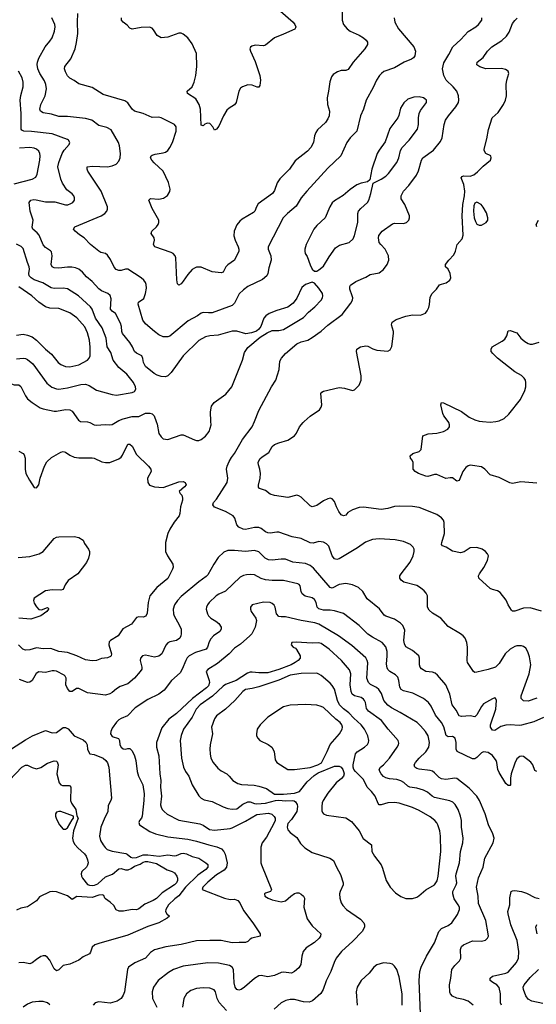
# Model space of a CAD drawing. Header units: inches. Extents: x 990586 to 1117858, y 769490 to 892071.
# Tile 91 of 248: x 1080399 to 1085044, y 794756 to 803613. Entities that reach past the tile are written whole.
import ezdxf

# ---------------------------------------------------------------- set-up
doc = ezdxf.new("R2010")
doc.units = ezdxf.units.IN
doc.header["$MEASUREMENT"] = 0
doc.layers.add('B0789', color=7, linetype='Continuous')
doc.layers.add('B0880', color=7, linetype='Continuous')

msp = doc.modelspace()

# ---------------------------------------------------------------- linework, layer by layer
at = {"layer": 'B0789', "color": 6}
for points, elevation in [([(1080946.5, 800000), (1080950, 799998), (1081010, 799997.1), (1081030, 799991.1), (1081068.6, 799968.6), (1081086.1, 799966.1), (1081170, 799973.1), (1081210.5, 799969.5), (1081230, 799972.4), (1081276.3, 800000)], 3000), ([(1081625.5, 800000), (1081634.2, 799974.2), (1081651.4, 799890), (1081670, 799859.6), (1081690, 799844.2), (1081730, 799836.6), (1081850, 799878.4), (1081870, 799879.9), (1081970, 799833.7), (1081990, 799827.5), (1082010, 799829), (1082030, 799836.1), (1082070, 799866.7), (1082101.6, 799910), (1082119.9, 799970), (1082118.7, 800000)], 3000), ([(1085050, 797510.1), (1084970, 797484.4), (1084930, 797486.8), (1084907.2, 797507.2), (1084907.4, 797530), (1084981, 797730), (1084995.2, 797810), (1084983.4, 797883.4), (1084968.1, 797928.1), (1084950, 797959.4), (1084930, 797975.2), (1084910, 797981.9), (1084870, 797981.7), (1084850, 797975.3), (1084810, 797950.7), (1084762.8, 797910), (1084710, 797821.1), (1084675.7, 797790), (1084611.9, 797768.1), (1084510, 797743.8), (1084490, 797742.4), (1084479, 797750), (1084425.7, 797830), (1084421.1, 797850), (1084426.3, 797930), (1084424.3, 797970), (1084419.9, 798010), (1084404.5, 798050), (1084387.5, 798070), (1084361.4, 798090), (1084250, 798155.7), (1084186.8, 798230), (1084110, 798275.8), (1084082.1, 798302.1), (1084065.5, 798330), (1084065.2, 798430), (1084054.8, 798454.8), (1084036.5, 798476.5), (1084003.5, 798503.5), (1083970, 798523.3), (1083853, 798553), (1083830.2, 798570.2), (1083818.1, 798590), (1083818.2, 798610), (1083829, 798630), (1083910, 798734.2), (1083937.2, 798790), (1083946.9, 798830), (1083946.2, 798850), (1083937.7, 798870), (1083911.5, 798891.5), (1083850, 798920.1), (1083774.8, 798934.8), (1083630, 798943.8), (1083570, 798938.4), (1083506.8, 798913.2), (1083436.5, 798863.5), (1083270, 798763.5), (1083250, 798756.3), (1083230, 798764.2), (1083210, 798790), (1083177.4, 798877.4), (1083157.4, 798897.4), (1083130, 798913.1), (1083090, 798920.5), (1083036.2, 798903.8), (1083010, 798906.8), (1082930, 798945.3), (1082850, 798961.7), (1082730, 799003.2), (1082710, 799004.4), (1082650, 798993.7), (1082630, 798996.9), (1082610, 799005.4), (1082570, 799037.7), (1082550, 799046.4), (1082510, 799046.7), (1082430, 799026.8), (1082407, 799030), (1082370, 799048.2), (1082352.4, 799070), (1082333.7, 799130), (1082319, 799150), (1082250.3, 799190.3), (1082149.5, 799229.5), (1082136.1, 799250), (1082142.7, 799270), (1082170, 799301), (1082263, 799450), (1082271.4, 799490), (1082258.6, 799570), (1082263.7, 799596.3), (1082281.6, 799638.4), (1082303.6, 799676.4), (1082330, 799710.1), (1082403.6, 799836.4), (1082488.1, 799950), (1082508.9, 800000)], 2900), ([(1085090, 798292.2), (1084990, 798321.8), (1084930, 798320.4), (1084850, 798294), (1084830, 798293.5), (1084821, 798301), (1084790, 798348.5), (1084772.9, 798392.9), (1084720, 798460), (1084695, 798475), (1084650, 798486.5), (1084630, 798497.5), (1084527.9, 798590), (1084525.2, 798610), (1084533.8, 798630), (1084573.1, 798686.9), (1084604.8, 798750), (1084612.8, 798790), (1084606, 798810), (1084587.8, 798830), (1084558, 798850), (1084510, 798867), (1084450, 798861.5), (1084394.9, 798825.1), (1084362.4, 798817.6), (1084290, 798831.3), (1084233.1, 798870), (1084201.4, 798881.4), (1084192.1, 798892.1), (1084194.2, 798910), (1084219.9, 798990), (1084215, 799090), (1084208.7, 799110), (1084192.4, 799132.4), (1084150, 799161.5), (1083990, 799223.9), (1083930, 799233), (1083810, 799237.8), (1083770, 799234.2), (1083710, 799216.5), (1083650, 799208), (1083490, 799228.5), (1083450, 799225.2), (1083390, 799203.8), (1083350, 799178.9), (1083330, 799157.4), (1083310, 799151), (1083290, 799160.7), (1083267.8, 799190), (1083246.4, 799230), (1083230, 799280.3), (1083210, 799303.7), (1083190, 799309), (1083170, 799304.2), (1083130, 799284), (1083070, 799242), (1083030, 799232.5), (1083010, 799239.3), (1082930, 799318.4), (1082910, 799330.6), (1082890, 799335.6), (1082810, 799314.2), (1082690, 799331.8), (1082650, 799345.2), (1082610, 799378.4), (1082555.4, 799395.4), (1082546.8, 799406.8), (1082546.9, 799426.9), (1082559.9, 799490), (1082562.8, 799530), (1082557.4, 799570), (1082545.2, 799610), (1082544.7, 799630), (1082558.1, 799661.9), (1082577.7, 799682.3), (1082639.5, 799720.5), (1082670, 799772.6), (1082690, 799790.6), (1082730, 799808.2), (1082810, 799831.4), (1082868.7, 799870), (1082887.3, 799892.7), (1082915, 799950), (1082946.5, 799990), (1082957.8, 800000)], 2800), ([(1085050, 799445.4), (1084904.1, 799455.9), (1084830, 799442), (1084807.1, 799447.1), (1084710, 799494.2), (1084630, 799520.3), (1084581.8, 799570), (1084550, 799590.9), (1084470, 799604.1), (1084450, 799605.6), (1084430, 799600.9), (1084410, 799586.5), (1084383.4, 799550), (1084350, 799467.9), (1084330, 799462.1), (1084290, 799491.3), (1084270, 799493.2), (1084230, 799487.1), (1084150, 799521.9), (1084130, 799521.6), (1084070, 799505), (1084050, 799507), (1083986, 799530), (1083955.4, 799550), (1083936.3, 799570), (1083936, 799630), (1083928.6, 799650), (1083913.7, 799670), (1083909.7, 799690), (1083934, 799710), (1083992.2, 799727.8), (1084010, 799748.4), (1084022.4, 799870), (1084072.2, 799887.8), (1084150, 799893.3), (1084210, 799909), (1084248.5, 799930), (1084263.6, 799950), (1084264.5, 799970), (1084257.6, 799990), (1084250.1, 800000)], 2700), ([(1084560.1, 800000), (1084630, 799994.4), (1084679.2, 800000)], 2700), ([(1080390, 799730.9), (1080431.1, 799711.1), (1080440, 799700), (1080448, 799670), (1080446.9, 799570), (1080455.7, 799530), (1080486.8, 799470), (1080530, 799405.3), (1080550, 799402), (1080570, 799430.5), (1080582.5, 799490), (1080622.7, 799597.3), (1080644.1, 799635.9), (1080685.3, 799674.7), (1080770, 799722.3), (1080790, 799729.2), (1080810, 799724.4), (1080850, 799696.1), (1080890, 799677.9), (1080930, 799673.2), (1081050, 799672.9), (1081070, 799668.2), (1081136.6, 799636.6), (1081170, 799630.1), (1081210, 799631), (1081290, 799663.4), (1081310, 799677.9), (1081323.6, 799696.4), (1081370, 799794.7), (1081390, 799796.3), (1081410, 799778.4), (1081450, 799703.3), (1081558, 799598), (1081577.1, 799570), (1081579.9, 799550), (1081547.4, 799490), (1081550.1, 799450), (1081566.9, 799426.9), (1081610, 799411.8), (1081690, 799405.8), (1081830, 799457.5), (1081870, 799458.1), (1081887.4, 799450), (1081896, 799430), (1081881.5, 799410), (1081834.4, 799370), (1081841.1, 799350), (1081856.3, 799336.3), (1081863.9, 799310), (1081862.6, 799290), (1081845.1, 799230), (1081840.4, 799170), (1081831.6, 799150), (1081787.6, 799092.4), (1081749, 799030), (1081731.3, 798990), (1081710.5, 798910), (1081710.6, 798830), (1081726.8, 798790), (1081776.5, 798716.5), (1081778.5, 798690), (1081771.7, 798670), (1081730, 798585.7), (1081633.6, 798506.4), (1081569.4, 798430.6), (1081553, 798370), (1081546.4, 798273.6), (1081532.2, 798247.8), (1081510, 798239.7), (1081470, 798241.7), (1081450, 798234.7), (1081403.5, 798176.5), (1081325.5, 798134.5), (1081284, 798070), (1081216.6, 798030), (1081204.2, 798015.8), (1081199.7, 797990), (1081223.1, 797910), (1081221.3, 797890), (1081216.1, 797883.9), (1081190, 797874), (1081133.7, 797866.3), (1081090, 797849), (1081050, 797845.3), (1080990, 797854.2), (1080912.3, 797892.3), (1080830, 797920.7), (1080750, 797931.2), (1080678, 797958), (1080610, 797954.8), (1080550, 797963), (1080490, 797945.8), (1080450, 797941.9), (1080426.7, 797950), (1080387.9, 797990)], 2900), ([(1080384.3, 798775.7), (1080490, 798785), (1080574.4, 798810), (1080609, 798831), (1080710, 798947.5), (1080730, 798958.4), (1080750, 798962.5), (1080890, 798963.3), (1080930, 798954.6), (1080970.8, 798930.8), (1080982.7, 798902.7), (1081018.4, 798850), (1081026.7, 798830), (1081027.4, 798810), (1081018, 798770), (1080999.5, 798730), (1080920.9, 798630), (1080835.3, 798570), (1080807.4, 798530), (1080790, 798489), (1080770, 798480.9), (1080690, 798485), (1080630, 798475), (1080528.6, 798410), (1080523.7, 798390), (1080530, 798364.6), (1080550, 798330.9), (1080570, 798308.1), (1080595.4, 798304.6), (1080650, 798325.5), (1080657.5, 798317.5), (1080657.3, 798310), (1080642.8, 798290), (1080588.8, 798250), (1080498.2, 798221.8), (1080390, 798228.6)], 2800), ([(1085110, 797335), (1085022.6, 797297.4), (1084910, 797266.8), (1084890, 797263.4), (1084810, 797270.9), (1084770, 797267.9), (1084725.7, 797254.3), (1084670, 797218.9), (1084650, 797222.9), (1084631.2, 797250), (1084630.9, 797270), (1084679.5, 797410), (1084685.7, 797490), (1084676.9, 797510), (1084670, 797512.2), (1084650, 797505.7), (1084570, 797459.2), (1084550, 797434.8), (1084510, 797359.4), (1084490, 797341.6), (1084450, 797351.1), (1084370, 797343.8), (1084351.8, 797351.8), (1084322.5, 797402.5), (1084287.7, 797450), (1084266.3, 797546.3), (1084230, 797630.3), (1084156, 797716), (1084134.1, 797734.1), (1084110, 797744.2), (1084050, 797750.7), (1084013, 797773), (1084000.8, 797790), (1083995.1, 797810), (1083995, 797870), (1083987.5, 797890), (1083930, 797940.1), (1083870, 797973.1), (1083858.1, 797998.1), (1083853.2, 798030), (1083862.6, 798122.6), (1083844.7, 798164.7), (1083824.1, 798184.1), (1083770, 798219.6), (1083690, 798248.1), (1083676.8, 798256.8), (1083633.9, 798313.9), (1083524.3, 798404.3), (1083484.2, 798470), (1083444.8, 798504.8), (1083391, 798531), (1083330, 798540.6), (1083270, 798531.5), (1083210, 798499.5), (1083190, 798504.7), (1083040, 798680), (1083010, 798703.9), (1082970, 798720.8), (1082854.5, 798734.5), (1082790, 798760.1), (1082750, 798760.6), (1082670, 798751.4), (1082635.8, 798755.8), (1082606.1, 798770), (1082550, 798826.9), (1082510, 798839.7), (1082430, 798828.9), (1082330, 798838.2), (1082270, 798838.3), (1082236, 798824), (1082183.7, 798776.3), (1082143.8, 798716.2), (1082090, 798619), (1082076.7, 798603.3), (1082010, 798555.4), (1081850, 798423.8), (1081817.9, 798390), (1081791, 798350), (1081779.6, 798310), (1081780.9, 798270), (1081786.5, 798250), (1081832.8, 798170), (1081849.5, 798129.5), (1081852.2, 798090), (1081849.2, 798070), (1081838.8, 798050), (1081810, 798029.3), (1081750, 798018.1), (1081730, 798008.5), (1081712.1, 797987.9), (1081677.8, 797910), (1081650, 797886.8), (1081610, 797878.7), (1081530, 797897.3), (1081503.1, 797890), (1081485.6, 797870), (1081481.4, 797850), (1081496.9, 797790), (1081495.8, 797770), (1081483.7, 797750), (1081430.7, 797690), (1081370, 797639.7), (1081303.8, 797616.2), (1081270, 797594.6), (1081230, 797559.7), (1081210, 797549), (1081170, 797537.5), (1081010, 797559.5), (1080930, 797596.1), (1080910, 797596.4), (1080870, 797571.6), (1080850, 797570.6), (1080830, 797596.5), (1080814.2, 797630), (1080816.1, 797690), (1080809.3, 797709.3), (1080798, 797718), (1080730, 797752.1), (1080710, 797756.8), (1080690, 797756.2), (1080630, 797740.2), (1080570, 797746.8), (1080547.6, 797732.4), (1080510.7, 797669.3), (1080490, 797654.7), (1080470, 797651.7), (1080396.7, 797676.7)], 3000), ([(1085050, 796851), (1085030, 796860.7), (1085013.6, 796910), (1084995.2, 796935.2), (1084930, 796984.1), (1084910, 796989.9), (1084894.6, 796985.4), (1084870, 796963.4), (1084850, 796926.5), (1084816.6, 796830), (1084811.9, 796790), (1084812.2, 796727.8), (1084810, 796723.5), (1084790, 796724.3), (1084770, 796743), (1084710, 796842.8), (1084699.3, 796870), (1084690.4, 796930), (1084683.2, 796950), (1084650, 796995.2), (1084610, 797021.2), (1084570, 797026.6), (1084550, 797017.4), (1084510, 796976), (1084490, 796964.9), (1084470, 796964.7), (1084333.4, 797030), (1084323.4, 797050), (1084324.8, 797110), (1084314.3, 797150), (1084290, 797164.2), (1084250, 797162.6), (1084234.9, 797174.9), (1084212.1, 797252.1), (1084192.5, 797292.5), (1084138.1, 797358.1), (1084098.3, 797438.3), (1084074.5, 797470), (1084030, 797505.9), (1083933.8, 797553.8), (1083850, 797576.8), (1083828.9, 797588.9), (1083817.9, 797610), (1083809.3, 797669.3), (1083797.9, 797697.9), (1083779, 797719), (1083727.8, 797750), (1083709, 797769), (1083702.4, 797782.4), (1083695.9, 797815.9), (1083704.5, 797890), (1083703.1, 797930), (1083690, 797971.2), (1083658.1, 798010), (1083570, 798059.1), (1083530, 798086.5), (1083450, 798165), (1083310, 798271), (1083230, 798297.3), (1083190, 798302.1), (1083130, 798300.6), (1083090, 798312.9), (1083074, 798330), (1083066.1, 798370), (1083050, 798399.2), (1083030, 798411.7), (1082967.1, 798427.1), (1082937.3, 798450), (1082929.2, 798470), (1082920.2, 798520.2), (1082912.6, 798532.6), (1082899.8, 798539.8), (1082770, 798569.5), (1082670.5, 798569.5), (1082610, 798575.3), (1082570, 798588), (1082510, 798618.8), (1082476.3, 798623.7), (1082439.6, 798620.4), (1082410, 798613.3), (1082382.8, 798597.2), (1082250, 798473.5), (1082190, 798446.3), (1082165.1, 798430), (1082101.5, 798370), (1082086.2, 798350), (1082078.1, 798330), (1082076.3, 798310), (1082086.9, 798270), (1082097.8, 798250), (1082116.6, 798230), (1082163.1, 798203.1), (1082190, 798181.5), (1082210, 798150), (1082211.4, 798130), (1082198.5, 798110), (1082142.6, 798070), (1082116.8, 798043.2), (1082102.7, 798017.3), (1082088.7, 797970), (1082074.9, 797950), (1081979.9, 797920.1), (1081923.6, 797890), (1081906.3, 797873.7), (1081891.4, 797850), (1081861.1, 797770), (1081842.4, 797737.6), (1081763.4, 797670), (1081697.8, 797582.2), (1081650, 797544.8), (1081550, 797497.9), (1081435.9, 797424.1), (1081368.3, 797351.7), (1081310, 797328.7), (1081290, 797314.7), (1081270, 797295.6), (1081230, 797239.3), (1081217.5, 797210), (1081215.1, 797190), (1081230, 797165.4), (1081288.8, 797148.8), (1081295.6, 797130), (1081298.2, 797090), (1081312.7, 797070), (1081330, 797055.9), (1081350, 797050.2), (1081370, 797057.7), (1081390, 797058.6), (1081410, 797035), (1081432, 796990), (1081442, 796950), (1081454, 796850), (1081467.9, 796807.9), (1081507.5, 796730), (1081518.9, 796650), (1081516.6, 796590), (1081499.8, 796450), (1081493.4, 796430), (1081477, 796410), (1081470, 796393.2), (1081475.5, 796370), (1081569.6, 796310), (1081620.4, 796290), (1081730, 796261.7), (1081910, 796241.4), (1081990, 796224.6), (1082100.7, 796190), (1082172.8, 796172.8), (1082213.5, 796153.5), (1082234.8, 796130), (1082246.9, 796106.9), (1082263.7, 796030), (1082259.1, 795990), (1082236.2, 795963.8), (1082170, 795921.7), (1082090, 795856.5), (1082046.3, 795810), (1082040.5, 795790), (1082240.7, 795710), (1082290, 795700.3), (1082330, 795702.2), (1082359, 795690), (1082378.9, 795670), (1082410, 795599.5), (1082494.8, 795490), (1082562.5, 795390), (1082562, 795370), (1082485.4, 795350), (1082470, 795341.2), (1082450, 795320.1), (1082430, 795310.9), (1082373.4, 795313.4), (1082310, 795309), (1082210, 795329.5), (1082110, 795331.5), (1081990, 795326), (1081850, 795294.3), (1081712.7, 795272.7), (1081610, 795244.9), (1081576.3, 795223.7), (1081528.8, 795171.2), (1081434.1, 795130), (1081378.9, 795090), (1081368, 795070), (1081340.6, 794870), (1081330, 794839.9), (1081310, 794809.2), (1081274.2, 794785.8), (1081213.5, 794766.5), (1081110, 794777.8), (1081078.9, 794770), (1081059.2, 794750)], 3100), ([(1084474.9, 794750), (1084430, 794784.9), (1084390, 794800.8), (1084330, 794810.3), (1084289.9, 794830), (1084272.3, 794850), (1084266.5, 794866.5), (1084262.9, 794930), (1084276.4, 794990), (1084285.6, 795070), (1084310, 795104.3), (1084353.6, 795146.4), (1084365.2, 795170), (1084363.4, 795250), (1084370, 795276.7), (1084390, 795292.2), (1084470, 795327.1), (1084550, 795325.4), (1084587.4, 795332.6), (1084606.4, 795350), (1084612.6, 795370), (1084612.4, 795390), (1084589, 795510), (1084523.9, 795663.9), (1084519.8, 795730), (1084506.5, 795810), (1084525.6, 795894.4), (1084567, 795990), (1084582.5, 796070), (1084657.4, 796210), (1084664.7, 796250), (1084654.1, 796290), (1084614, 796370), (1084584.2, 796470), (1084531.7, 796590), (1084508.6, 796628.6), (1084439.2, 796699.2), (1084330, 796786.4), (1084310, 796790.5), (1084230, 796778.2), (1084190, 796783.4), (1084170, 796796.9), (1084130, 796839.2), (1084110, 796853.9), (1084090, 796860), (1083990, 796870.2), (1083970, 796876.8), (1083952, 796890), (1083946.8, 796910), (1083957.7, 796930), (1083991.7, 796970), (1084050, 797026.5), (1084076.5, 797070), (1084082.2, 797110), (1084072, 797170), (1084047.4, 797210), (1084002.6, 797262.6), (1083971.9, 797290), (1083820.9, 797380.9), (1083742.4, 797422.4), (1083707.6, 797447.6), (1083673.9, 797490), (1083651, 797551), (1083628.1, 797588.1), (1083607.2, 797607.2), (1083554.4, 797634.4), (1083535.1, 797650), (1083518.8, 797690), (1083528.5, 797828.5), (1083524.3, 797850), (1083512.1, 797872.1), (1083384.5, 797984.5), (1083266.6, 798070), (1083090, 798176.4), (1083052.9, 798187.1), (1082930, 798207.6), (1082790, 798242.6), (1082750, 798240.5), (1082730, 798244.1), (1082706.6, 798270), (1082695.7, 798330), (1082687.9, 798347.9), (1082670, 798362.4), (1082650, 798370.3), (1082590, 798373.7), (1082490.2, 798350), (1082474.2, 798330), (1082473.3, 798310), (1082479.3, 798290), (1082522.3, 798230), (1082527.5, 798207.5), (1082516.4, 798150), (1082484.9, 798090), (1082468.6, 798070), (1082383.8, 797996.2), (1082330, 797961), (1082283.9, 797910), (1082178.9, 797821.1), (1082090, 797767.3), (1082076.7, 797750), (1082103.1, 797670), (1082106.1, 797650), (1082097.7, 797622.3), (1082077.9, 797602.1), (1081954, 797506), (1081808.9, 797371.1), (1081740, 797320), (1081677.9, 797242.1), (1081629.2, 797110.8), (1081629.7, 797070.3), (1081649.1, 796990), (1081657.8, 796830), (1081668.2, 796768.2), (1081664.9, 796710), (1081673, 796630), (1081665.9, 796550), (1081669.9, 796530), (1081680.8, 796510), (1081696.7, 796490), (1081726, 796466), (1081830, 796414.2), (1082019, 796379), (1082047.8, 796367.8), (1082104.5, 796330), (1082150, 796322.5), (1082290, 796337.5), (1082310, 796343.7), (1082430, 796405.1), (1082530, 796462.5), (1082636.8, 796476.8), (1082666.6, 796466.6), (1082686.6, 796446.6), (1082695.1, 796430), (1082695.4, 796410), (1082688.2, 796390), (1082619.2, 796260.8), (1082580.6, 796210), (1082567.5, 796170), (1082567.2, 796030), (1082571.8, 796010), (1082661.9, 795790), (1082653.4, 795770), (1082610, 795757.3), (1082600.5, 795750), (1082602.1, 795730), (1082633.9, 795710), (1082670, 795696.8), (1082750, 795677.1), (1082790, 795686.2), (1082837.3, 795730), (1082870, 795751.8), (1082890, 795758), (1082910, 795757.6), (1082930, 795748.2), (1082950.6, 795730), (1082959.9, 795710), (1082953.9, 795630), (1082984.7, 795524.7), (1083030, 795462.9), (1083107.3, 795390), (1083105.1, 795370), (1083091.8, 795350), (1083050, 795312.4), (1082975.9, 795264.1), (1082948.2, 795231.8), (1082934.9, 795190), (1082925.7, 795114.3), (1082910, 795083.9), (1082868.8, 795050), (1082842.2, 795037.8), (1082770, 795044.6), (1082750, 795042.5), (1082690, 795015.7), (1082630, 795003.2), (1082570, 795016), (1082550, 795013.5), (1082510, 794989.6), (1082419.3, 794910), (1082390, 794890.5), (1082370, 794884.6), (1082350, 794889.2), (1082336.6, 794910), (1082328.9, 794948.9), (1082321, 795070), (1082310, 795090.3), (1082285.2, 795105.2), (1082185.4, 795125.4), (1082089.8, 795129.8), (1081870, 795097.9), (1081781.9, 795070), (1081737.4, 795042.6), (1081642.9, 794970), (1081601.8, 794910), (1081591.1, 794870), (1081593.8, 794810), (1081632.8, 794730)], 3200), ([(1084002.2, 794670), (1083991.1, 794970), (1083997.9, 795050), (1084010, 795090.9), (1084056, 795190), (1084127.8, 795310), (1084167.7, 795412.3), (1084190, 795438.5), (1084250, 795464.1), (1084284.2, 795490), (1084336.3, 795563.7), (1084353.8, 795610), (1084351.9, 795630), (1084342.3, 795650), (1084304.6, 795704.6), (1084292.5, 795750), (1084293.8, 795770), (1084322.8, 795830), (1084327.9, 795850), (1084321.7, 795910), (1084324.2, 795930), (1084353.3, 796030), (1084363.1, 796130), (1084384.4, 796210), (1084386.3, 796250), (1084370.5, 796350), (1084370, 796410), (1084363, 796450), (1084341.9, 796510), (1084314.6, 796554.6), (1084293.7, 796573.7), (1084266, 796586), (1084130, 796617.1), (1084108.1, 796628.1), (1084065.5, 796665.5), (1084030, 796683.3), (1083970, 796701.7), (1083908.1, 796708.1), (1083890, 796718.6), (1083852.5, 796752.5), (1083826, 796766), (1083790, 796778.4), (1083725, 796785), (1083690, 796794.2), (1083670, 796806.5), (1083650, 796828.7), (1083635.6, 796850), (1083630.9, 796870), (1083644.1, 796890), (1083670.3, 796909.7), (1083722.7, 796970), (1083792.9, 797070), (1083804.4, 797090), (1083806.8, 797106.8), (1083801.5, 797130), (1083712.5, 797232.5), (1083652.7, 797310), (1083534, 797394), (1083518.5, 797418.5), (1083507.9, 797470), (1083500.5, 797490), (1083490, 797502.4), (1083470, 797516.2), (1083410, 797531.8), (1083387, 797547), (1083378.8, 797570), (1083370.3, 797630), (1083377.8, 797730), (1083364.7, 797764.7), (1083291.6, 797850), (1083181.9, 797950), (1083110, 798003.4), (1083090, 798009.1), (1083030, 798004.9), (1082886.1, 798013.9), (1082844.9, 798010), (1082839.5, 797990), (1082857.4, 797970), (1082878.9, 797958.9), (1082888.3, 797948.3), (1082922.1, 797890), (1082919.8, 797870), (1082903, 797850), (1082876, 797830), (1082840.8, 797810), (1082730, 797769.4), (1082630, 797739.1), (1082550, 797739), (1082490, 797745.5), (1082470, 797743.5), (1082446, 797734), (1082346.3, 797670), (1082250, 797632), (1082230, 797618.9), (1082132.6, 797527.4), (1082022.7, 797450), (1081987.1, 797410), (1081950, 797339.1), (1081873, 797230), (1081850, 797175.4), (1081841.2, 797130), (1081853.3, 796970), (1081871.4, 796890), (1081890.2, 796850.2), (1081919.3, 796810), (1081950.4, 796730.4), (1082010.9, 796630.9), (1082030.6, 796610.6), (1082056.9, 796596.9), (1082130, 796581.1), (1082230, 796531.3), (1082270, 796517.3), (1082310, 796510.4), (1082350, 796514.1), (1082403.9, 796556.1), (1082450, 796577.9), (1082470, 796579.1), (1082510, 796562.1), (1082530, 796559.5), (1082610, 796564.7), (1082699.4, 796590), (1082730, 796594), (1082790, 796587.5), (1082850.7, 796590.7), (1082867.3, 796587.3), (1082879, 796579), (1082893.4, 796553.4), (1082896.9, 796536.9), (1082891.8, 796490), (1082842.6, 796417.4), (1082810, 796381.6), (1082802.9, 796350), (1082810, 796325), (1082830, 796302.8), (1082890, 796256.4), (1082923.9, 796203.9), (1082964.2, 796164.2), (1083030, 796121), (1083186.8, 796070), (1083219.8, 796050), (1083246.1, 795990), (1083283, 795923), (1083307.3, 795850), (1083308.8, 795830), (1083280.5, 795770), (1083275.5, 795750), (1083277.5, 795710), (1083288.4, 795668.4), (1083303.8, 795643.8), (1083338, 795610), (1083463.6, 795523.6), (1083492.8, 795490), (1083499.9, 795470), (1083499.1, 795450), (1083477.8, 795410), (1083395.8, 795324.2), (1083292.1, 795230), (1083244.4, 795170), (1083226.2, 795133.8), (1083195.5, 795050), (1083153.1, 794966.9), (1083127.2, 794890), (1083106.1, 794853.9), (1083031.5, 794788.5), (1083003.1, 794776.9), (1082950, 794777.5), (1082870, 794800.3), (1082830, 794799.6), (1082790.6, 794789.4), (1082750, 794768.6), (1082686.8, 794713.2)], 3300), ([(1080324.9, 797055.1), (1080450, 797136.4), (1080513.3, 797170), (1080630, 797220.5), (1080690, 797198.5), (1080730, 797202.2), (1080790, 797245.7), (1080810, 797246.9), (1080833.8, 797233.8), (1080890, 797170), (1080970, 797134.2), (1080994, 797114), (1081005.4, 797090), (1081010, 797048.8), (1081030, 797008.8), (1081070, 797002.1), (1081150, 796969.3), (1081175.1, 796950), (1081190, 796927.9), (1081200.1, 796890), (1081224.5, 796610), (1081219.8, 796590), (1081195.7, 796544.3), (1081191, 796489), (1081163.4, 796436.6), (1081127.4, 796350), (1081115.3, 796270), (1081126.6, 796230), (1081149.9, 796190), (1081166.9, 796166.9), (1081186.7, 796150), (1081230, 796133.9), (1081352.7, 796112.7), (1081366.5, 796106.5), (1081398.5, 796078.5), (1081413.2, 796073.2), (1081450, 796078.2), (1081510, 796099.9), (1081550, 796100.6), (1081651.8, 796088.2), (1081730, 796099.6), (1081790, 796091.7), (1081810, 796094.5), (1081850, 796113.7), (1081870, 796116.7), (1081897.4, 796110), (1081950, 796085.4), (1082010.4, 796070), (1082073, 796030), (1082090, 796013.5), (1082091.9, 795990), (1082073.8, 795970), (1082001.7, 795918.3), (1081891.1, 795808.9), (1081829, 795731), (1081794, 795706), (1081737.2, 795650), (1081713.8, 795610), (1081709.4, 795590), (1081721.3, 795570), (1081745.7, 795550), (1081724.5, 795530), (1081650, 795490), (1081550, 795456.6), (1081370, 795379.6), (1081110, 795303.9), (1081075.3, 795290), (1081049.7, 795270), (1081035.4, 795224.6), (1081025.8, 795210), (1080970, 795183.6), (1080930, 795154.5), (1080850, 795118.2), (1080790, 795106.3), (1080750, 795066.3), (1080730, 795056.7), (1080710, 795076.7), (1080670, 795153.5), (1080650, 795178.2), (1080630, 795192.1), (1080610, 795193.5), (1080590, 795185.9), (1080550, 795160.7), (1080511.5, 795128.5), (1080490, 795120.5), (1080430, 795132.9), (1080390, 795129.9)], 3000), ([(1080308.2, 796771.8), (1080419.7, 796890), (1080450, 796908), (1080470, 796907.3), (1080510, 796885.5), (1080550, 796875.7), (1080590, 796887.3), (1080650, 796924.1), (1080710, 796945.7), (1080730, 796943.7), (1080736.4, 796936.4), (1080743.6, 796910), (1080734.4, 796830), (1080754.4, 796750), (1080769.3, 796729.3), (1080783.5, 796723.5), (1080844.4, 796724.4), (1080850, 796723), (1080858.3, 796710), (1080857.2, 796590), (1080865.4, 796565.4), (1080905, 796510), (1080912.5, 796452.5), (1080926, 796430), (1080881.8, 796318.2), (1080874.2, 796250), (1080881.1, 796221.1), (1080895.1, 796195.1), (1080923.2, 796163.2), (1080982.2, 796110), (1080995.9, 796090), (1081010, 796055.8), (1081013.8, 796030), (1081010, 796007.9), (1080998.6, 795990), (1080958.9, 795950), (1080951, 795930), (1080953.7, 795910), (1080964.6, 795890), (1081010, 795835.1), (1081027.9, 795827.9), (1081050, 795826.2), (1081071.8, 795828.2), (1081101.3, 795838.7), (1081170, 795902.8), (1081233.8, 795926.2), (1081290, 795976), (1081310, 795979.3), (1081350, 795966.3), (1081373.5, 795966.5), (1081401.9, 795978.1), (1081430, 795998), (1081482.5, 796017.5), (1081510, 796033.6), (1081530, 796040.8), (1081550, 796041.8), (1081630, 796021.8), (1081726, 795966), (1081770.8, 795950.8), (1081790, 795938.1), (1081810.9, 795910), (1081818, 795890), (1081818.3, 795870), (1081810, 795849.9), (1081790.1, 795830), (1081680.6, 795759.4), (1081630, 795709.5), (1081598.4, 795690), (1081524.1, 795655.9), (1081470, 795615.6), (1081450, 795607.6), (1081410, 795609.1), (1081332.7, 795592.7), (1081294.7, 795594.7), (1081266.9, 795606.9), (1081245.1, 795645.1), (1081214, 795674), (1081170, 795704.2), (1081164, 795710), (1081155.5, 795735.5), (1081142.3, 795742.3), (1081110, 795737.6), (1081050, 795718.2), (1080914, 795726), (1080870, 795698.5), (1080830, 795730.7), (1080730, 795768.5), (1080690, 795772.1), (1080670, 795767.6), (1080576.6, 795723.4), (1080550, 795686.6), (1080470, 795633.3), (1080410, 795619.7), (1080370, 795604.6)], 2900), ([(1084730.7, 794750), (1084720.9, 794770), (1084722.5, 794850), (1084710, 794908.2), (1084690, 794932.2), (1084651.9, 794951.9), (1084629.2, 794970), (1084628.5, 794990), (1084648.7, 795010), (1084770, 795035.7), (1084790, 795045.1), (1084866.6, 795133.4), (1084883.3, 795170), (1084887.6, 795230), (1084871.8, 795330), (1084813.7, 795470), (1084789.9, 795570.1), (1084787.9, 795590), (1084806.9, 795650), (1084804.6, 795715.4), (1084817.6, 795770), (1084830, 795778.3), (1084850, 795779.9), (1084910, 795772.2), (1084956, 795756), (1085030, 795718.4), (1085069.4, 795709.4)], 3100), ([(1085050.8, 795390), (1085040.2, 795450), (1085050, 795472.9)], 3000), ([(1083839.2, 794750), (1083836.9, 794850), (1083810, 795002.8), (1083790.4, 795070.4), (1083770, 795100.7), (1083750, 795116.4), (1083730, 795124.5), (1083670, 795128.3), (1083610, 795110.9), (1083583.2, 795090), (1083542.3, 795037.7), (1083469.3, 794970.7), (1083433.3, 794910), (1083424.6, 794870), (1083433.9, 794750)], 3400), ([(1085102.7, 794762.7), (1085003.8, 794783.8), (1084970, 794802.1), (1084950, 794832.9), (1084928.7, 794890), (1084926.7, 794910), (1084934.6, 794930), (1084990, 794997.8), (1085065, 795070)], 3000), ([(1082259.2, 794699.2), (1082191.7, 794771.7), (1082173.8, 794810), (1082158.4, 794870), (1082146.8, 794886.8), (1082110, 794901.4), (1082050, 794904.6), (1081990, 794898.5), (1081939.2, 794880.8), (1081897.9, 794850), (1081874.6, 794810), (1081864.4, 794730)], 3300), ([(1080670, 794752.1), (1080650, 794768.8), (1080610, 794781.3), (1080570, 794782.7), (1080510, 794774.1), (1080470, 794757.1), (1080430, 794729.4)], 3100)]:
    msp.add_lwpolyline(points, dxfattribs=dict(at, elevation=elevation))
for points, elevation in [([(1083070, 797733.7), (1082930, 797733.1), (1082830, 797717.9), (1082730, 797671.7), (1082550, 797611.8), (1082490, 797596.2), (1082430, 797587.1), (1082404.6, 797570), (1082334.1, 797490), (1082249.5, 797410.5), (1082169.2, 797350), (1082150, 797324.9), (1082124, 797250), (1082131.7, 797190), (1082112.6, 797090), (1082110.1, 797050.1), (1082111, 797010), (1082118.7, 796970), (1082139.4, 796930), (1082181, 796881), (1082210, 796858), (1082261, 796830), (1082283.8, 796810), (1082315.3, 796770), (1082361.6, 796741.6), (1082393.3, 796733.3), (1082507.3, 796727.3), (1082550, 796719.4), (1082617.3, 796697.3), (1082690, 796645.9), (1082770, 796645.3), (1082870, 796656.6), (1082914.6, 796670), (1082983.3, 796756.7), (1083045.5, 796814.5), (1083081.5, 796838.5), (1083230, 796899.9), (1083270, 796899.4), (1083289.3, 796889.3), (1083303.8, 796870), (1083311.1, 796850), (1083315.1, 796830), (1083310.7, 796810), (1083293, 796787), (1083245.7, 796750), (1083170, 796655.2), (1083128.3, 796590), (1083120, 796570), (1083114.3, 796534.3), (1083116.3, 796496.3), (1083121.6, 796481.6), (1083130.2, 796470), (1083156.6, 796456.6), (1083330, 796433.7), (1083381.2, 796401.2), (1083450, 796315.3), (1083488.4, 796248.4), (1083561.2, 796190), (1083564.7, 796130), (1083588.5, 796090), (1083649.8, 796009.8), (1083662.2, 795982.2), (1083695.5, 795870), (1083730, 795809.3), (1083777.9, 795757.9), (1083825, 795725), (1083870, 795706.6), (1083930, 795707.4), (1083970, 795718.7), (1083989, 795731), (1084050, 795787.1), (1084130, 795832.3), (1084153.1, 795866.9), (1084162, 795910), (1084186.3, 796130), (1084183.7, 796270), (1084175.8, 796315.8), (1084159.4, 796370), (1084150.7, 796390), (1084132.6, 796410), (1084090, 796441.3), (1083990, 796500.7), (1083930, 796527.5), (1083810, 796566), (1083770, 796573.1), (1083710, 796568.3), (1083650, 796549.3), (1083630, 796552.1), (1083622, 796562), (1083593.7, 796630), (1083562, 796670), (1083521.7, 796710), (1083490, 796779.4), (1083417.3, 796850), (1083404.4, 796870), (1083398.8, 796890), (1083398.8, 796910), (1083416.9, 797010), (1083432.3, 797027.7), (1083499.7, 797070), (1083525.5, 797094.5), (1083535.2, 797110), (1083539.2, 797130), (1083528.4, 797170), (1083500.5, 797230), (1083470.2, 797270), (1083402.6, 797330), (1083359.3, 797379.3), (1083310, 797414.7), (1083275.1, 797450), (1083257, 797490), (1083230, 797591.6), (1083210, 797623.7), (1083190, 797644.5), (1083110, 797714.1), (1083090, 797727.5)], 3400), ([(1082970, 797454.3), (1082830, 797445.8), (1082770, 797431.8), (1082630, 797340.1), (1082560.4, 797270), (1082534.4, 797230), (1082526.9, 797190), (1082529.6, 797170), (1082539.2, 797150), (1082557.1, 797130), (1082634.5, 797094.5), (1082664.6, 797070), (1082686.9, 797030), (1082695.1, 796955.1), (1082711.5, 796930), (1082809.5, 796869.5), (1082870, 796869.4), (1083010, 796888), (1083079.9, 796910), (1083111.5, 796928.5), (1083164.8, 797030), (1083190, 797094.3), (1083273, 797190), (1083299.2, 797230), (1083301.9, 797250), (1083296.3, 797270), (1083281.1, 797290), (1083241.2, 797321.2), (1083130, 797426.3), (1083110, 797436.6), (1083070, 797446.3)], 3500), ([(1080750, 796492.1), (1080730, 796484.7), (1080721.4, 796470), (1080720.9, 796450), (1080730, 796421.2), (1080755.7, 796370), (1080790, 796332.3), (1080810, 796330.7), (1080830, 796343.7), (1080870, 796416.9), (1080881.5, 796430), (1080883.6, 796450), (1080770, 796489.9)], 2900)]:
    msp.add_lwpolyline(points, close=True, dxfattribs=dict(at, elevation=elevation))
at = {"layer": 'B0880', "color": 6}
for points, elevation in [([(1083301.6, 803790), (1083298.2, 803610), (1083309.2, 803570), (1083342.4, 803530), (1083371.1, 803511.1), (1083450, 803475.7), (1083491.5, 803450), (1083514.6, 803430), (1083527.6, 803410), (1083527.3, 803390), (1083500.9, 803350), (1083397.3, 803230), (1083353.6, 803166.4), (1083330, 803157.8), (1083290, 803155.2), (1083255.6, 803144.4), (1083218.8, 803121.2), (1083201.5, 803098.5), (1083186.7, 803053.3), (1083176.8, 802970), (1083162.4, 802910), (1083166.2, 802850), (1083184.4, 802790), (1083180.7, 802750), (1083170, 802721.9), (1083147.7, 802690), (1083077.9, 802622.1), (1083060.8, 802599.2), (1083050, 802570), (1083041.3, 802510), (1083015.9, 802464.1), (1082987.5, 802430), (1082876.8, 802343.2), (1082824.6, 802270), (1082737.8, 802182.2), (1082713.2, 802146.8), (1082690, 802076.3), (1082672.3, 802050), (1082544.1, 801955.9), (1082528.7, 801931.3), (1082512, 801890), (1082501.5, 801878.5), (1082399.6, 801820.4), (1082378.5, 801801.5), (1082352.1, 801767.9), (1082327.5, 801712.5), (1082323.1, 801670), (1082336, 801630), (1082363.8, 801570), (1082369.7, 801550), (1082369.3, 801530.7), (1082330.4, 801449.6), (1082270.4, 801409.6), (1082253.9, 801390), (1082230, 801343.4), (1082210, 801336.7), (1082130, 801345.2), (1082030, 801388.4), (1081990, 801387.4), (1081970, 801379.1), (1081950, 801365.2), (1081910, 801322.4), (1081870, 801262.7), (1081850, 801238.6), (1081830, 801224.4), (1081818.7, 801238.7), (1081812.2, 801272.2), (1081802.7, 801470), (1081796.9, 801490), (1081779, 801510), (1081760.2, 801520.2), (1081614.6, 801570), (1081602.3, 801590), (1081610.7, 801630), (1081608.1, 801650), (1081581.4, 801690), (1081585.8, 801710), (1081630.6, 801750), (1081643.7, 801770), (1081649.9, 801790), (1081649.9, 801810), (1081590, 801916.2), (1081559.1, 801990), (1081574.1, 802005.9), (1081650, 802000.3), (1081692.6, 802007.4), (1081727.8, 802032.2), (1081750, 802068.4), (1081751.7, 802090), (1081737.9, 802150), (1081690.3, 802250), (1081607.2, 802327.2), (1081586.9, 802350), (1081576.4, 802370), (1081580.7, 802390), (1081590, 802395.3), (1081616.1, 802403.9), (1081690, 802415.7), (1081710, 802421.9), (1081730, 802436.2), (1081750, 802464.6), (1081772.5, 802510), (1081804.6, 802610), (1081806.2, 802650), (1081790, 802670.7), (1081670, 802732), (1081650, 802736.8), (1081590, 802732.8), (1081510, 802768.7), (1081430, 802789.9), (1081410, 802808.4), (1081370, 802866.1), (1081344.6, 802884.6), (1081150, 802941.8), (1081050, 803002.5), (1080930, 803035.3), (1080890, 803066.5), (1080850, 803087.4), (1080830, 803108.3), (1080810, 803143.4), (1080802.8, 803170), (1080806.4, 803193.6), (1080858, 803262), (1080898.3, 803350), (1080911.4, 803408.6), (1080921, 803490), (1080918.3, 803590), (1080923.2, 803670)], 2800), ([(1082676.2, 803750), (1082859.1, 803590), (1082874.1, 803570), (1082882.2, 803550), (1082880, 803540), (1082871.5, 803528.5), (1082770, 803482.3), (1082688.7, 803451.3), (1082610, 803384.1), (1082590, 803378.9), (1082515.4, 803384.6), (1082485.4, 803374.6), (1082474, 803366), (1082468.5, 803350), (1082474.3, 803330), (1082516.2, 803236.2), (1082557.9, 803110), (1082563.3, 803070), (1082558.1, 803021.9), (1082550, 803007.2), (1082533.2, 803006.8), (1082490, 803024), (1082450, 803026.4), (1082403.1, 803010), (1082383.9, 802996.1), (1082368.4, 802970), (1082346, 802870), (1082330, 802847.6), (1082281, 802819), (1082260.4, 802799.6), (1082231.5, 802750), (1082190, 802654.7), (1082170, 802629.5), (1082150, 802619), (1082134.3, 802650), (1082110, 802678.2), (1082090, 802684.1), (1082079.2, 802680.8), (1082065, 802675), (1082050, 802659.7), (1082030, 802666), (1082024.4, 802810), (1082013.8, 802850), (1081982.2, 802902.2), (1081908.1, 802950), (1081904.5, 802970), (1081949.4, 803010.6), (1081967.4, 803050), (1081981.7, 803110), (1081992.3, 803192.3), (1081989.9, 803310), (1081950, 803396), (1081911.8, 803450), (1081870, 803483.9), (1081850, 803491.5), (1081830, 803491.6), (1081730, 803454.9), (1081669.9, 803449.9), (1081635, 803470), (1081603.5, 803523.5), (1081590, 803536.9), (1081565.1, 803545.1), (1081490, 803542.6), (1081409.3, 803529.3), (1081390, 803537.7), (1081365, 803565), (1081328.6, 803590), (1081313.2, 803610), (1081315.5, 803630)], 2700), ([(1083765.2, 803630), (1083772.3, 803590), (1083806.2, 803530), (1083944.2, 803370), (1083957, 803330), (1083950.4, 803289.6), (1083938.3, 803270), (1083921.7, 803258.3), (1083855.6, 803230), (1083770, 803179.4), (1083673.7, 803146.3), (1083651.3, 803130), (1083634, 803110), (1083608, 803070), (1083577.1, 803002.9), (1083513.9, 802890), (1083491.6, 802810), (1083464.5, 802750), (1083429.4, 802610.6), (1083370.6, 802549.4), (1083340.9, 802510), (1083285.1, 802390), (1083170, 802278.4), (1082979.7, 802070), (1082931.3, 802010), (1082884.2, 801935.8), (1082805.5, 801870), (1082769.4, 801830.6), (1082632.6, 801570), (1082631.9, 801550), (1082655.7, 801490), (1082659.4, 801450), (1082638.6, 801381.4), (1082629.2, 801330.8), (1082619.9, 801310), (1082582.2, 801277.8), (1082450, 801214.8), (1082410, 801184.6), (1082373.8, 801146.2), (1082330, 801062), (1082310, 801041.3), (1082130, 800977.8), (1082095.4, 800975.4), (1082050, 800979.6), (1082030, 800972), (1081999.1, 800950), (1081915.1, 800904.9), (1081750, 800765.8), (1081730, 800759.2), (1081690, 800760.8), (1081650, 800778.9), (1081610.3, 800810), (1081530, 800878.7), (1081506.3, 800910), (1081465, 801055), (1081468.5, 801071.5), (1081513.9, 801106.1), (1081531.7, 801150), (1081538.2, 801198.2), (1081537.2, 801230), (1081529.9, 801250), (1081514.8, 801270), (1081491, 801291), (1081370, 801369.9), (1081350, 801370.2), (1081310, 801358.2), (1081290, 801357.4), (1081266.7, 801366.7), (1081248.2, 801388.2), (1081216.7, 801456.7), (1081190, 801495.8), (1081170, 801508.8), (1081130, 801520.5), (1081110, 801531.1), (1081036.2, 801590), (1080978.4, 801650), (1080937.4, 801677.4), (1080898.6, 801710), (1080882, 801730), (1080895.7, 801750), (1081130.8, 801849.2), (1081163.4, 801870), (1081182.9, 801890), (1081189.9, 801910), (1081187.5, 801930), (1081133, 802070), (1081012.6, 802250), (1081005.2, 802270), (1081006.8, 802290), (1081050, 802296.5), (1081190, 802290.6), (1081230, 802298.5), (1081265.1, 802314.9), (1081290, 802340.4), (1081301.8, 802370), (1081305, 802410), (1081297.6, 802477.6), (1081286.1, 802510), (1081222, 802622), (1081183.6, 802643.6), (1081110, 802661.1), (1081048.7, 802710), (1080990, 802725.2), (1080830, 802743.2), (1080750, 802744), (1080684.8, 802764.8), (1080610, 802776.4), (1080586.2, 802790), (1080581.7, 802810), (1080589, 802850), (1080628.3, 802930), (1080641, 802990), (1080635.1, 803030), (1080623.2, 803063.2), (1080579.7, 803130), (1080562.3, 803170), (1080556.4, 803210), (1080558.6, 803230), (1080572.6, 803267.4), (1080626.8, 803370), (1080670, 803418.8), (1080690, 803450.1), (1080712.3, 803510), (1080718.7, 803550), (1080716, 803570), (1080689, 803630)], 2900), ([(1082508.9, 800000), (1082550, 800099), (1082661.6, 800310), (1082701.5, 800370), (1082731.8, 800468.2), (1082738.8, 800541.2), (1082753.9, 800570), (1082789.9, 800610), (1082890, 800696.5), (1082930, 800717), (1082990, 800731.4), (1083030, 800753.3), (1083110, 800810.4), (1083170, 800864.1), (1083299, 800961), (1083376, 801064), (1083390.2, 801090), (1083393.5, 801110), (1083389.1, 801130), (1083367.6, 801190), (1083367.4, 801212.6), (1083373.3, 801226.7), (1083422.6, 801257.4), (1083510, 801297.7), (1083550, 801321.4), (1083630, 801336.4), (1083670, 801366.1), (1083704.5, 801410), (1083718.1, 801450), (1083714.6, 801490), (1083686.5, 801550), (1083645.1, 801590), (1083632.4, 801610), (1083625.5, 801650), (1083627.8, 801672.2), (1083657, 801710), (1083750, 801777.9), (1083770, 801782.4), (1083850, 801781.3), (1083877.7, 801790), (1083897.5, 801810), (1083904.7, 801830), (1083903.9, 801850), (1083863.1, 801950), (1083830, 802002.9), (1083827.5, 802030), (1083849.7, 802070), (1083896.7, 802123.3), (1083965.3, 802214.7), (1083985.4, 802254.6), (1084010.3, 802349.7), (1084023, 802370), (1084119.7, 802440.3), (1084183.4, 802516.6), (1084197.6, 802550), (1084214.4, 802670), (1084228.2, 802710), (1084253.2, 802750), (1084321.8, 802830), (1084343, 802870), (1084346.8, 802890), (1084344.6, 802930), (1084329.8, 802969.8), (1084297.7, 803010), (1084233.4, 803070), (1084212.9, 803110), (1084201.1, 803170), (1084213.6, 803226.4), (1084258.5, 803301.5), (1084292.5, 803370), (1084365.3, 803434.7), (1084432.5, 803507.5), (1084500.9, 803550), (1084525.2, 803570), (1084554.5, 803610), (1084555.6, 803630)], 2900), ([(1082957.8, 800000), (1083010, 800046.2), (1083095.7, 800104.3), (1083111.1, 800128.9), (1083115.4, 800150), (1083107.1, 800250), (1083116.7, 800263.3), (1083130, 800272.1), (1083270, 800304), (1083319.2, 800299.2), (1083390, 800276.8), (1083410, 800284.2), (1083450, 800325.9), (1083469, 800370), (1083469.7, 800410), (1083426.5, 800630), (1083430.7, 800650), (1083462.7, 800670), (1083510, 800680.6), (1083530, 800676.8), (1083573.9, 800653.9), (1083610, 800642.1), (1083707.8, 800632.2), (1083730, 800642.7), (1083744.9, 800675.1), (1083761, 800790), (1083760.4, 800810), (1083743.2, 800870), (1083747.3, 800892.7), (1083782.6, 800917.4), (1083870, 800945.9), (1083930, 800957.6), (1084003.8, 800956.2), (1084046.7, 800973.3), (1084064.1, 800995.9), (1084076.2, 801023.8), (1084083.4, 801050), (1084090, 801116.5), (1084107.6, 801150), (1084147.4, 801190), (1084173.1, 801226.9), (1084190, 801235.2), (1084234.7, 801245.3), (1084267.4, 801270), (1084276, 801290), (1084270.8, 801330.8), (1084251.3, 801370), (1084226.9, 801390), (1084227.1, 801410), (1084256.4, 801450), (1084302.2, 801497.8), (1084317.4, 801530), (1084332.8, 801590), (1084376.4, 801643.6), (1084385.9, 801674.1), (1084376.9, 801850), (1084384.1, 801950), (1084399.6, 802030), (1084400.2, 802070), (1084391.3, 802131.3), (1084368.8, 802191.2), (1084376.8, 802203.2), (1084390, 802209.5), (1084450, 802204.6), (1084481.6, 802218.4), (1084516.5, 802243.5), (1084565, 802295), (1084631.2, 802350), (1084638.6, 802370), (1084634.7, 802390), (1084589.1, 802409.1), (1084575.9, 802435.9), (1084575.1, 802450), (1084599.4, 802540.6), (1084614.1, 802625.9), (1084647.9, 802730), (1084700.5, 802779.5), (1084750, 802849.4), (1084767.1, 802890), (1084777.3, 802930), (1084771.9, 803030), (1084778.8, 803070), (1084797.2, 803130), (1084790.9, 803150.9), (1084766.3, 803166.3), (1084730, 803175), (1084590, 803171.9), (1084536.8, 803190), (1084510, 803206.7), (1084513.1, 803230), (1084566.7, 803273.3), (1084605.5, 803330), (1084642.6, 803370), (1084733.6, 803426.4), (1084775.7, 803464.3), (1084800.2, 803499.8), (1084830, 803579.6), (1084850, 803606.7), (1084872.5, 803627.5)], 2800), ([(1082118.7, 800000), (1082115, 800085), (1082124.3, 800135.7), (1082149.1, 800170), (1082253.7, 800246.3), (1082306.6, 800310), (1082402.8, 800550), (1082421.7, 800618.3), (1082450, 800664.9), (1082562, 800758), (1082623.2, 800796.8), (1082670, 800816.1), (1082730, 800819), (1082770, 800828), (1082950, 800935.9), (1082996.7, 800983.3), (1083053.5, 801030), (1083109.9, 801090), (1083121.5, 801110), (1083125.3, 801130), (1083120.6, 801150), (1083090, 801197.8), (1083050, 801243), (1083030, 801251.5), (1082970, 801230.8), (1082937, 801203), (1082891.7, 801108.3), (1082857.1, 801062.9), (1082810, 801026.2), (1082710, 800997.4), (1082642.9, 800970), (1082610.9, 800950), (1082593.5, 800930), (1082566.5, 800853.5), (1082549.3, 800830.7), (1082527.3, 800812.7), (1082484, 800796), (1082432.5, 800787.5), (1082350.2, 800810.2), (1082310, 800810.2), (1082183.3, 800776.7), (1082109.9, 800770.1), (1082070, 800760.3), (1082010, 800726.2), (1081869.5, 800590), (1081761.5, 800438.5), (1081731.2, 800410), (1081710, 800401.8), (1081670, 800402.7), (1081634.9, 800414.9), (1081609.2, 800430), (1081530, 800494.9), (1081512, 800530), (1081506.2, 800566.2), (1081497.1, 800590), (1081450, 800612.6), (1081430, 800629.6), (1081413.4, 800670), (1081390, 800708.8), (1081323.1, 800790), (1081316.3, 800810), (1081314.2, 800854.2), (1081304, 800884), (1081259.8, 800970), (1081230, 800991.6), (1081214.6, 801010), (1081221.9, 801101.9), (1081212.8, 801132.8), (1081192.2, 801150), (1081135.7, 801175.7), (1081111.6, 801191.6), (1081050, 801259.3), (1080999.1, 801299.1), (1080962.9, 801342.9), (1080929.5, 801369.5), (1080900.6, 801380.6), (1080866.7, 801386.7), (1080830, 801387.2), (1080750, 801376.9), (1080710, 801380.9), (1080690.6, 801390.6), (1080680.7, 801410), (1080690.6, 801490), (1080684.5, 801524.5), (1080675.6, 801535.6), (1080630, 801564.5), (1080610, 801587.9), (1080574.2, 801674.2), (1080556.2, 801696.2), (1080517.3, 801730), (1080510, 801745.8), (1080519.1, 801810), (1080493.1, 801890), (1080484.2, 801970), (1080498.1, 801990), (1080525.3, 801994.7), (1080547, 801993), (1080630, 801973.7), (1080715.5, 801975.5), (1080810, 801947.5), (1080830.7, 801949.3), (1080860.1, 801959.9), (1080876.7, 801970), (1080891.7, 801990), (1080893.4, 802010), (1080886.2, 802030), (1080870, 802047.5), (1080822.3, 802082.3), (1080783.9, 802143.9), (1080770, 802179.6), (1080743.4, 802290), (1080749.8, 802330), (1080779.7, 802410), (1080799.8, 802440.2), (1080844.9, 802490), (1080851.3, 802510), (1080839, 802530), (1080830, 802534.9), (1080690, 802585.5), (1080506.4, 802606.4), (1080437.2, 802610), (1080419, 802619), (1080411.2, 802630), (1080412.8, 802770), (1080404.6, 802890), (1080408.5, 802931.5), (1080430.7, 803009.3), (1080431.2, 803050), (1080422.2, 803090), (1080389.6, 803150)], 3000), ([(1080350, 802137.3), (1080510, 802177.4), (1080544.5, 802195.5), (1080557.2, 802222.8), (1080581, 802350), (1080584.3, 802390), (1080580.8, 802410), (1080570.4, 802430), (1080549.1, 802449.1), (1080530, 802458.1), (1080490, 802464), (1080397.8, 802457.8)], 3100), ([(1085047.7, 801750), (1085041.9, 801770), (1085062.9, 801810)], 2700), ([(1080370, 800562.8), (1080430, 800569.8), (1080450, 800566.5), (1080470, 800555.9), (1080516.4, 800516.4), (1080642.8, 800342.8), (1080687.6, 800307.6), (1080730, 800291.7), (1080750.6, 800290.6), (1080830, 800302.8), (1080950, 800333.1), (1080990, 800334.8), (1081023.3, 800323.3), (1081090, 800281.1), (1081230, 800240.9), (1081270, 800234.9), (1081410, 800259.4), (1081431.4, 800270), (1081442.2, 800290), (1081441.5, 800310), (1081421.5, 800350), (1081363.3, 800423.3), (1081290, 800484.5), (1081240.7, 800550), (1081218.2, 800618.2), (1081186.5, 800670), (1081177, 800750), (1081141.7, 800841.7), (1081081.1, 800930), (1081049.6, 801009.6), (1081036.3, 801030), (1080927.1, 801130), (1080830, 801191.7), (1080790, 801199.6), (1080710, 801196.5), (1080681.1, 801201.1), (1080606.1, 801246.1), (1080530, 801274.8), (1080502.6, 801290), (1080485, 801310), (1080480.8, 801330), (1080488.1, 801370), (1080485.4, 801390), (1080468.1, 801430), (1080430, 801554.1), (1080412.9, 801572.9), (1080370, 801594.2)], 3100), ([(1080370, 800775.7), (1080430, 800784.9), (1080470, 800775.7), (1080510, 800759.3), (1080551.5, 800731.5), (1080630.8, 800650), (1080684.6, 800604.6), (1080745.9, 800530), (1080770, 800511.4), (1080810, 800495), (1080850, 800490.8), (1080930, 800507.9), (1081007.6, 800550), (1081025.2, 800570), (1081032, 800590), (1081033.6, 800666.4), (1081025.9, 800730), (1081010, 800796.9), (1080986.2, 800850), (1080911.5, 800931.5), (1080850, 800977.2), (1080750, 801015), (1080670, 801019.5), (1080630, 801030.3), (1080571, 801071), (1080507.8, 801130), (1080392.6, 801210)], 3200), ([(1084679.2, 800000), (1084710, 800003.5), (1084754.5, 800025.5), (1084795.4, 800064.6), (1084902.9, 800197.1), (1084942, 800278), (1084949.9, 800309.9), (1084949.9, 800350), (1084945.5, 800370), (1084934.5, 800390), (1084910, 800412.1), (1084850, 800446.4), (1084696.4, 800570), (1084652.3, 800610), (1084639.4, 800630), (1084637.1, 800650), (1084647.5, 800670), (1084737.5, 800722.5), (1084759.9, 800740.1), (1084778, 800770), (1084790, 800813.4), (1084810, 800817.2), (1084870, 800795.8), (1084904.4, 800750), (1084939.7, 800719.7), (1084970, 800701.3), (1084990, 800695.3), (1085010, 800695.6), (1085070, 800712.1)], 2700), ([(1080144.4, 800000), (1080166.9, 800053.1), (1080230, 800122.4), (1080248.1, 800151.9), (1080259.7, 800190), (1080280.1, 800319.9), (1080290, 800343.4), (1080296.1, 800343.9), (1080310, 800343.1), (1080350, 800328.6), (1080390, 800327.6), (1080410, 800314.4), (1080451.3, 800230), (1080470, 800202.3), (1080510, 800168.4), (1080582.5, 800122.5), (1080610, 800112.4), (1080710, 800091.6), (1080730, 800091.1), (1080810, 800106.3), (1080850, 800105.2), (1080871, 800091), (1080928.7, 800010), (1080946.5, 800000)], 3000), ([(1084250.1, 800000), (1084212.9, 800050), (1084204.5, 800070), (1084185.4, 800150), (1084190, 800168.8), (1084210, 800166.1), (1084370, 800090), (1084439.4, 800039.4), (1084490, 800013.4), (1084530, 800002.4), (1084560.1, 800000)], 2700), ([(1081276.3, 800000), (1081291.1, 800008.9), (1081330, 800023.7), (1081410, 800045), (1081470, 800044.7), (1081530, 800073.2), (1081570, 800074.9), (1081590, 800067.7), (1081608.9, 800048.9), (1081625.5, 800000)], 3000)]:
    msp.add_lwpolyline(points, dxfattribs=dict(at, elevation=elevation))
for points, elevation in [([(1083990, 802919.1), (1083943.7, 802916.3), (1083890, 802898.4), (1083853.6, 802866.4), (1083823.9, 802816.1), (1083808.4, 802751.6), (1083798.7, 802730), (1083725.6, 802634.4), (1083685.4, 802514.6), (1083630, 802440.4), (1083612.8, 802410), (1083566.3, 802270), (1083547.5, 802172.5), (1083525.9, 802154.1), (1083470, 802144.2), (1083430, 802126.6), (1083370, 802085.2), (1083306.7, 802033.3), (1083230, 801984.6), (1083210, 801964.7), (1083187, 801930), (1083144.9, 801830), (1083070, 801760.9), (1083043.7, 801730), (1082974.3, 801590), (1082962.4, 801550), (1082961.6, 801530), (1082966.7, 801510), (1082984, 801484), (1083010, 801408.2), (1083030, 801368.4), (1083050.3, 801350.3), (1083070, 801350.3), (1083090, 801362.2), (1083130, 801395.1), (1083180.8, 801479.2), (1083239.7, 801560.3), (1083275.5, 801584.5), (1083362.3, 801610), (1083396.4, 801643.6), (1083409.2, 801670.8), (1083439.4, 801790), (1083439.2, 801870), (1083445.9, 801890), (1083465.2, 801914.8), (1083525.1, 801970), (1083538.2, 801990), (1083557.6, 802050), (1083578.2, 802141.8), (1083650, 802178.3), (1083690, 802205.2), (1083716.1, 802230), (1083791.1, 802330), (1083807.5, 802370), (1083824.1, 802435.9), (1083836.8, 802463.2), (1083900.4, 802530), (1083974.9, 802630), (1083986.1, 802670), (1083983.3, 802730), (1083990.7, 802770), (1084003.3, 802796.7), (1084055.6, 802870), (1084055.8, 802890), (1084042.4, 802902.4), (1084029.8, 802910)], 3000), ([(1084508.6, 801971.4), (1084490, 801963.9), (1084481.4, 801938.6), (1084478.5, 801890), (1084486.6, 801830), (1084497, 801797), (1084510, 801775.4), (1084530, 801764.6), (1084550, 801765.6), (1084594.5, 801790), (1084606.9, 801810), (1084608.1, 801830), (1084595.3, 801875.3), (1084566.9, 801926.9), (1084547, 801950)], 2800)]:
    msp.add_lwpolyline(points, close=True, dxfattribs=dict(at, elevation=elevation))

doc.saveas('drawing.dxf')
